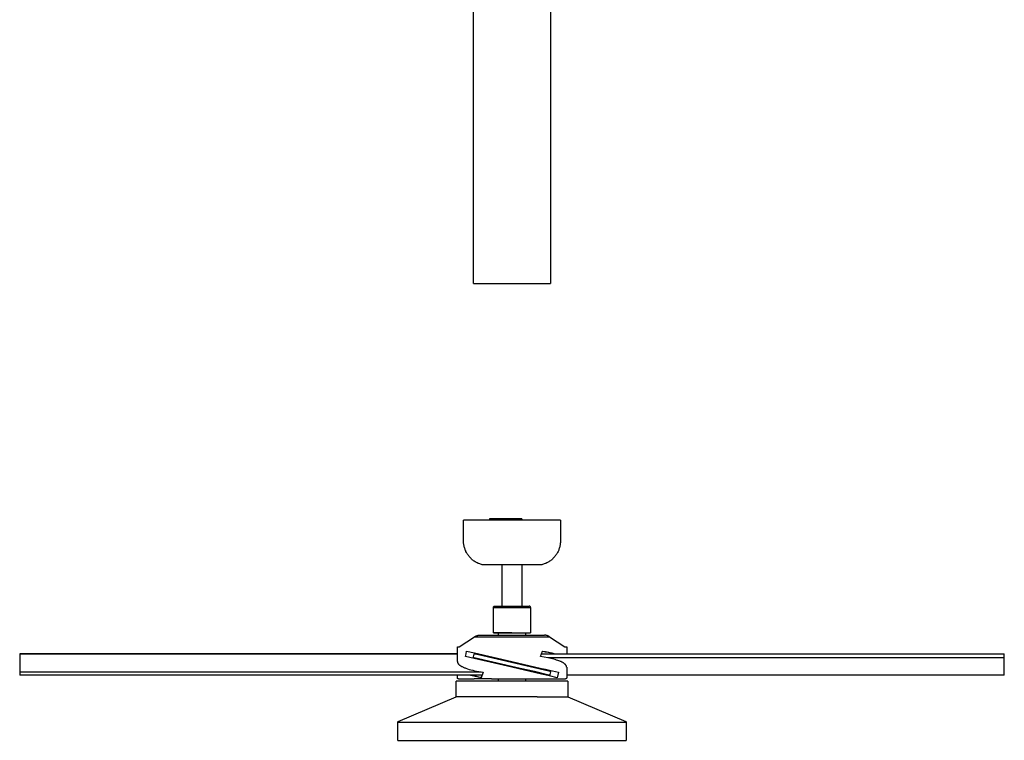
# Model space of a CAD drawing. Header units: millimetres. Extents: x 2341 to 5297, y -8656 to -6723.
# Tile 1 of 24: x 2341 to 3661, y -8656 to -7690. Entities that reach past the tile are written whole.
import ezdxf

# ---------------------------------------------------------------- set-up
doc = ezdxf.new("R2010")
doc.units = ezdxf.units.MM
doc.layers.add('Make2D$Visible$Curvas', color=7, linetype='Continuous')

msp = doc.modelspace()

# ---------------------------------------------------------------- linework, layer by layer
at = {"layer": 'Make2D$Visible$Curvas', "color": 7, "lineweight": -3, "true_color": 0xffffff}
for p, q in [((2949.4, -8043.4), (2949.4, -7435.5)), ((3052.5, -7435.4), (3052.5, -8043.4)), ((2949.4, -8043.4), (2949.4, -8043.4)), ((2949.4, -8043.4), (2950.2, -8043.4)), ((2950.2, -8043.4), (2951.4, -8043.4)), ((2951.4, -8043.4), (3051.7, -8043.4)), ((3051.7, -8043.4), (3052.5, -8043.4)), ((2935.9, -8388.5), (2935.9, -8360.6)), ((2970.9, -8360.6), (2935.9, -8360.6)), ((2972.2, -8359.1), (2970.9, -8359.1)), ((2970.9, -8359.1), (2970.9, -8360.6)), ((3000.9, -8360.6), (2970.9, -8360.6)), ((2972.2, -8359.1), (2972.2, -8360.6)), ((2987.9, -8359.1), (2972.2, -8359.1)), ((2990.9, -8359.1), (2987.9, -8359.1)), ((2987.9, -8359.1), (2987.9, -8360.6)), ((2990.9, -8359.1), (2990.9, -8360.6)), ((3010.9, -8359.1), (2990.9, -8359.1)), ((3065.9, -8360.6), (3000.9, -8360.6)), ((3013.9, -8359.1), (3010.9, -8359.1)), ((3010.9, -8359.1), (3010.9, -8360.6)), ((3013.9, -8359.1), (3013.9, -8360.6)), ((3065.9, -8360.6), (3065.9, -8388.5)), ((2935.9, -8388.5), (2935.9, -8388.5)), ((2935.9, -8389.6), (2935.9, -8388.5)), ((2936, -8390.8), (2935.9, -8389.6)), ((2936.1, -8391.9), (2936, -8390.8)), ((2936.2, -8393), (2936.1, -8391.9)), ((2936.4, -8394.2), (2936.2, -8393)), ((2936.6, -8395.3), (2936.4, -8394.2)), ((3065.4, -8394.2), (3065.2, -8395.3)), ((3065.6, -8393), (3065.4, -8394.2)), ((3065.7, -8391.9), (3065.6, -8393)), ((3065.8, -8390.8), (3065.7, -8391.9)), ((3065.9, -8389.6), (3065.8, -8390.8)), ((3065.9, -8388.5), (3065.9, -8388.5)), ((3065.9, -8388.5), (3065.9, -8389.6)), ((2936.9, -8396.4), (2936.6, -8395.3)), ((2937.2, -8397.6), (2936.9, -8396.4)), ((2937.5, -8398.7), (2937.2, -8397.6)), ((2937.9, -8399.8), (2937.5, -8398.7)), ((2938.3, -8400.8), (2937.9, -8399.8)), ((2938.8, -8401.9), (2938.3, -8400.8)), ((2939.2, -8402.9), (2938.8, -8401.9)), ((2939.8, -8404), (2939.2, -8402.9)), ((2940.3, -8405), (2939.8, -8404)), ((2940.9, -8406), (2940.3, -8405)), ((2941.5, -8406.9), (2940.9, -8406)), ((2942.2, -8407.9), (2941.5, -8406.9)), ((2942.9, -8408.8), (2942.2, -8407.9)), ((3059.6, -8407.9), (3058.9, -8408.8)), ((3060.3, -8406.9), (3059.6, -8407.9)), ((3060.9, -8406), (3060.3, -8406.9)), ((3061.5, -8405), (3060.9, -8406)), ((3062.1, -8404), (3061.5, -8405)), ((3062.6, -8402.9), (3062.1, -8404)), ((3063.1, -8401.9), (3062.6, -8402.9)), ((3063.5, -8400.8), (3063.1, -8401.9)), ((3063.9, -8399.8), (3063.5, -8400.8)), ((3064.3, -8398.7), (3063.9, -8399.8)), ((3064.6, -8397.6), (3064.3, -8398.7)), ((3064.9, -8396.4), (3064.6, -8397.6)), ((3065.2, -8395.3), (3064.9, -8396.4)), ((2943.6, -8409.7), (2942.9, -8408.8)), ((2944.4, -8410.6), (2943.6, -8409.7)), ((2945.2, -8411.4), (2944.4, -8410.6)), ((2946, -8412.2), (2945.2, -8411.4)), ((2946.8, -8413), (2946, -8412.2)), ((2947.7, -8413.8), (2946.8, -8413)), ((2948.6, -8414.5), (2947.7, -8413.8)), ((2949.5, -8415.2), (2948.6, -8414.5)), ((2950.4, -8415.9), (2949.5, -8415.2)), ((2951.4, -8416.5), (2950.4, -8415.9)), ((2952.4, -8417.1), (2951.4, -8416.5)), ((2953.4, -8417.7), (2952.4, -8417.1)), ((2954.4, -8418.2), (2953.4, -8417.7)), ((2955.5, -8418.7), (2954.4, -8418.2)), ((2956.5, -8419.1), (2955.5, -8418.7)), ((2957.6, -8419.5), (2956.5, -8419.1)), ((2958.7, -8419.9), (2957.6, -8419.5)), ((2959.8, -8420.3), (2958.7, -8419.9)), ((2960.9, -8420.6), (2959.8, -8420.3)), ((3000.9, -8420.6), (2960.9, -8420.6)), ((2987.7, -8476), (2987.7, -8420.6)), ((3040.9, -8420.6), (3000.9, -8420.6)), ((3014.2, -8420.6), (3014.2, -8476)), ((3042, -8420.3), (3040.9, -8420.6)), ((3043.1, -8419.9), (3042, -8420.3)), ((3044.2, -8419.5), (3043.1, -8419.9)), ((3045.3, -8419.1), (3044.2, -8419.5)), ((3046.3, -8418.7), (3045.3, -8419.1)), ((3047.4, -8418.2), (3046.3, -8418.7)), ((3048.4, -8417.7), (3047.4, -8418.2)), ((3049.4, -8417.1), (3048.4, -8417.7)), ((3050.4, -8416.5), (3049.4, -8417.1)), ((3051.4, -8415.9), (3050.4, -8416.5)), ((3052.3, -8415.2), (3051.4, -8415.9)), ((3053.2, -8414.5), (3052.3, -8415.2)), ((3054.1, -8413.8), (3053.2, -8414.5)), ((3055, -8413), (3054.1, -8413.8)), ((3055.8, -8412.2), (3055, -8413)), ((3056.7, -8411.4), (3055.8, -8412.2)), ((3057.4, -8410.6), (3056.7, -8411.4)), ((3058.2, -8409.7), (3057.4, -8410.6)), ((3058.9, -8408.8), (3058.2, -8409.7)), ((2975.9, -8477.8), (2976, -8477.7)), ((2975.9, -8477.9), (2975.9, -8477.8)), ((2975.9, -8478), (2975.9, -8477.9)), ((2975.9, -8477.9), (2975.9, -8477.9)), ((2975.9, -8511.9), (2975.9, -8478)), ((2975.9, -8478), (3000.9, -8478)), ((2976, -8477.4), (2976.1, -8477.3)), ((2976, -8477.5), (2976, -8477.4)), ((2976, -8477.6), (2976, -8477.5)), ((2976, -8477.5), (2976, -8477.5)), ((2976, -8477.7), (2976, -8477.6)), ((2976, -8477.7), (2976, -8477.7)), ((2976.1, -8477.2), (2976.1, -8477.1)), ((2976.1, -8477.1), (2976.2, -8477.1)), ((2976.1, -8477.3), (2976.1, -8477.2)), ((2976.1, -8477.3), (2976.1, -8477.3)), ((2976.2, -8477), (2976.2, -8476.9)), ((2976.2, -8476.9), (2976.3, -8476.9)), ((2976.2, -8477.1), (2976.2, -8477)), ((2976.3, -8476.8), (2976.4, -8476.7)), ((2976.3, -8476.9), (2976.3, -8476.8)), ((2976.3, -8476.8), (2976.3, -8476.8)), ((2976.4, -8476.7), (2976.5, -8476.6)), ((2976.4, -8476.7), (2976.4, -8476.7)), ((2976.5, -8476.6), (2976.6, -8476.5)), ((2976.5, -8476.6), (2976.5, -8476.6)), ((2976.6, -8476.5), (2976.7, -8476.4)), ((2976.6, -8476.5), (2976.6, -8476.5)), ((2976.7, -8476.4), (2976.8, -8476.3)), ((2976.7, -8476.4), (2976.7, -8476.4)), ((2976.8, -8476.3), (2976.9, -8476.3)), ((2976.9, -8476.3), (2977, -8476.2)), ((2976.9, -8476.3), (2976.9, -8476.3)), ((2977, -8476.2), (2977, -8476.2)), ((2977, -8476.2), (2977.1, -8476.2)), ((2977.1, -8476.2), (2977.2, -8476.1)), ((2977.2, -8476.1), (2977.2, -8476.1)), ((2977.2, -8476.1), (2977.3, -8476.1)), ((2977.3, -8476.1), (2977.4, -8476.1)), ((2977.4, -8476.1), (2977.4, -8476)), ((2977.4, -8476), (2977.5, -8476)), ((2977.5, -8476), (2977.6, -8476)), ((2977.6, -8476), (2977.6, -8476)), ((2977.6, -8476), (2977.7, -8476)), ((2977.7, -8476), (2977.8, -8476)), ((2977.8, -8476), (2977.8, -8476)), ((2977.8, -8476), (2977.9, -8476)), ((2977.9, -8476), (2978, -8476)), ((2978, -8476), (3000.9, -8476)), ((3000.9, -8476), (3023.8, -8476)), ((3000.9, -8478), (3025.9, -8478)), ((3023.9, -8476), (3023.8, -8476)), ((3024, -8476), (3023.9, -8476)), ((3024.1, -8476), (3024, -8476)), ((3024, -8476), (3024, -8476)), ((3024.2, -8476), (3024.1, -8476)), ((3024.3, -8476), (3024.2, -8476)), ((3024.4, -8476), (3024.3, -8476)), ((3024.3, -8476), (3024.3, -8476)), ((3024.5, -8476.1), (3024.4, -8476)), ((3024.6, -8476.1), (3024.5, -8476.1)), ((3024.5, -8476.1), (3024.5, -8476.1)), ((3024.7, -8476.1), (3024.6, -8476.1)), ((3024.7, -8476.2), (3024.7, -8476.1)), ((3024.8, -8476.2), (3024.7, -8476.2)), ((3024.9, -8476.3), (3024.8, -8476.2)), ((3024.8, -8476.2), (3024.8, -8476.2)), ((3025, -8476.3), (3024.9, -8476.3)), ((3025.1, -8476.4), (3025, -8476.3)), ((3025, -8476.3), (3025, -8476.3)), ((3025.2, -8476.5), (3025.1, -8476.4)), ((3025.1, -8476.4), (3025.1, -8476.4)), ((3025.3, -8476.6), (3025.2, -8476.5)), ((3025.2, -8476.5), (3025.2, -8476.5)), ((3025.4, -8476.7), (3025.3, -8476.6)), ((3025.3, -8476.6), (3025.3, -8476.6)), ((3025.5, -8476.8), (3025.4, -8476.7)), ((3025.4, -8476.7), (3025.4, -8476.7)), ((3025.5, -8476.9), (3025.5, -8476.8)), ((3025.5, -8476.8), (3025.5, -8476.8)), ((3025.6, -8476.9), (3025.5, -8476.9)), ((3025.6, -8477), (3025.6, -8476.9)), ((3025.7, -8477.1), (3025.6, -8477)), ((3025.7, -8477.2), (3025.7, -8477.1)), ((3025.7, -8477.1), (3025.7, -8477.1)), ((3025.7, -8477.3), (3025.7, -8477.2)), ((3025.8, -8477.3), (3025.7, -8477.3)), ((3025.8, -8477.4), (3025.8, -8477.3)), ((3025.8, -8477.5), (3025.8, -8477.4)), ((3025.8, -8477.6), (3025.8, -8477.5)), ((3025.8, -8477.5), (3025.8, -8477.5)), ((3025.9, -8477.7), (3025.8, -8477.6)), ((3025.9, -8477.8), (3025.9, -8477.7)), ((3025.9, -8477.7), (3025.9, -8477.7)), ((3025.9, -8477.9), (3025.9, -8477.8)), ((3025.9, -8478), (3025.9, -8477.9)), ((3025.9, -8477.9), (3025.9, -8477.9)), ((3025.9, -8478), (3025.9, -8511.9)), ((3000.9, -8511.9), (2975.9, -8511.9)), ((2975.9, -8511.9), (3000.9, -8511.9)), ((2975.9, -8511.9), (3000.9, -8511.9)), ((2982.8, -8515.1), (2982.8, -8511.9)), ((3000.9, -8511.9), (3025.9, -8511.9)), ((3019, -8511.9), (3019, -8515.1)), ((2930.2, -8530.8), (2950.7, -8517.1)), ((2950.7, -8517.1), (2951, -8516.9)), ((2950.7, -8517.1), (3000.9, -8517.1)), ((2951, -8516.9), (2951.4, -8516.7)), ((2951.4, -8516.7), (2951.7, -8516.5)), ((2951.7, -8516.5), (2952.1, -8516.3)), ((2952.1, -8516.3), (2952.5, -8516.1)), ((2952.5, -8516.1), (2952.8, -8516)), ((2952.8, -8516), (2953.2, -8515.8)), ((2953.2, -8515.8), (2953.6, -8515.7)), ((2953.6, -8515.7), (2953.9, -8515.6)), ((2953.9, -8515.6), (2954.3, -8515.5)), ((2954.3, -8515.5), (2954.7, -8515.4)), ((2954.7, -8515.4), (2955.1, -8515.3)), ((2955.1, -8515.3), (2955.5, -8515.2)), ((2955.5, -8515.2), (2955.9, -8515.2)), ((2955.9, -8515.2), (2956.3, -8515.1)), ((2956.3, -8515.1), (2956.7, -8515.1)), ((2956.7, -8515.1), (2957.1, -8515.1)), ((2957.1, -8515.1), (3000.9, -8515.1)), ((3000.9, -8515.1), (3044.7, -8515.1)), ((3000.9, -8517.1), (3051.1, -8517.1)), ((3045.1, -8515.1), (3044.7, -8515.1)), ((3045.5, -8515.1), (3045.1, -8515.1)), ((3045.9, -8515.2), (3045.5, -8515.1)), ((3046.3, -8515.2), (3045.9, -8515.2)), ((3046.7, -8515.3), (3046.3, -8515.2)), ((3047.1, -8515.4), (3046.7, -8515.3)), ((3047.5, -8515.5), (3047.1, -8515.4)), ((3047.9, -8515.6), (3047.5, -8515.5)), ((3048.3, -8515.7), (3047.9, -8515.6)), ((3048.6, -8515.8), (3048.3, -8515.7)), ((3049, -8516), (3048.6, -8515.8)), ((3049.4, -8516.1), (3049, -8516)), ((3049.7, -8516.3), (3049.4, -8516.1)), ((3050.1, -8516.5), (3049.7, -8516.3)), ((3050.4, -8516.7), (3050.1, -8516.5)), ((3050.8, -8516.9), (3050.4, -8516.7)), ((3051.1, -8517.1), (3050.8, -8516.9)), ((3051.1, -8517.1), (3071.6, -8530.8)), ((2927.7, -8539.9), (2340.9, -8539.9)), ((2340.9, -8539.9), (2340.9, -8539.9)), ((2340.9, -8539.9), (2927.7, -8539.9)), ((2340.9, -8539.9), (2340.9, -8563.1)), ((2927.7, -8530.8), (2930.2, -8530.8)), ((2927.7, -8550.3), (2927.7, -8530.8)), ((2938.4, -8543.6), (2939.3, -8539.9)), ((2939.3, -8539.9), (2940.1, -8536.3)), ((2940.1, -8536.3), (2950.7, -8538.7)), ((2949.1, -8538.4), (2949.1, -8538.4)), ((2950.3, -8540.3), (2950.4, -8540.2)), ((2950.3, -8540.4), (2950.3, -8540.3)), ((2950.3, -8540.3), (2950.3, -8540.3)), ((2950.3, -8540.3), (2950.3, -8540.3)), ((2950.3, -8540.4), (2950.3, -8540.4)), ((2950.3, -8540.4), (2950.3, -8540.4)), ((2950.4, -8540.2), (2950.5, -8540.1)), ((2950.4, -8540.2), (2950.4, -8540.2)), ((2950.4, -8540.2), (2950.4, -8540.2)), ((2950.4, -8540.2), (2950.4, -8540.2)), ((2950.5, -8540.1), (2950.5, -8540.1)), ((2950.5, -8540.1), (2950.5, -8540.1)), ((2950.5, -8540.1), (2950.5, -8540.1)), ((2950.5, -8540.1), (2950.6, -8540.1)), ((2950.6, -8540.1), (2950.6, -8540)), ((2950.6, -8540), (2950.6, -8540)), ((2950.6, -8540), (2950.6, -8540)), ((2950.6, -8540), (2950.7, -8540)), ((2950.7, -8538.7), (3000.9, -8550.3)), ((2950.7, -8540), (2950.8, -8539.9)), ((2950.7, -8540), (2950.7, -8540)), ((2950.7, -8540), (2950.7, -8540)), ((2950.8, -8539.9), (2950.8, -8539.9)), ((2950.8, -8539.9), (2950.8, -8539.9)), ((2950.8, -8539.9), (2950.9, -8539.9)), ((2951.4, -8539.9), (2950.9, -8539.9)), ((2950.9, -8539.9), (2950.9, -8539.9)), ((2950.9, -8539.9), (2950.9, -8539.9)), ((2950.9, -8539.9), (2951, -8539.9)), ((2951, -8539.9), (2951, -8539.9)), ((2951, -8539.9), (2951, -8539.9)), ((2951, -8539.9), (2951.1, -8539.9)), ((2951.1, -8539.9), (2951.1, -8539.9)), ((2951.1, -8539.9), (2951.1, -8539.9)), ((2951.1, -8539.9), (2951.2, -8539.9)), ((2951.2, -8539.9), (2951.2, -8539.9)), ((2951.2, -8539.9), (2951.2, -8539.9)), ((2951.2, -8539.9), (2951.3, -8539.9)), ((2951.3, -8539.9), (2951.3, -8539.9)), ((2951.3, -8539.9), (2951.3, -8539.9)), ((2951.3, -8539.9), (2951.4, -8539.9)), ((2951.4, -8539.9), (2956, -8541)), ((3039.1, -8543.6), (3041.7, -8536.3)), ((3040.5, -8539.9), (3660.9, -8539.9)), ((3045.4, -8537.6), (3041.5, -8536.9)), ((3041.7, -8536.3), (3046, -8537)), ((3049.2, -8538.3), (3045.4, -8537.6)), ((3046, -8537), (3050.2, -8537.8)), ((3053, -8539.2), (3049.2, -8538.3)), ((3050.2, -8537.8), (3054.4, -8538.8)), ((3051.1, -8538.7), (3051.1, -8538.7)), ((3055.5, -8539.9), (3053, -8539.2)), ((3054.4, -8538.8), (3058.5, -8539.9)), ((3071.6, -8530.8), (3074.2, -8530.8)), ((3074.2, -8530.8), (3074.2, -8539.9)), ((3660.9, -8540.6), (3660.9, -8539.9)), ((2927.7, -8550.3), (2927.7, -8550.5)), ((2927.7, -8550.5), (2927.7, -8550.7)), ((2927.7, -8550.7), (2927.7, -8550.9)), ((2927.7, -8550.9), (2927.8, -8551)), ((2927.8, -8551), (2927.8, -8551.2)), ((2927.8, -8551.2), (2927.8, -8551.4)), ((2927.8, -8551.4), (2927.9, -8551.6)), ((2927.9, -8551.6), (2928, -8551.8)), ((2928, -8551.8), (2928, -8551.9)), ((2928, -8551.9), (2928.1, -8552.1)), ((2928.1, -8552.1), (2928.2, -8552.3)), ((2928.2, -8552.3), (2928.2, -8552.4)), ((2928.2, -8552.4), (2928.3, -8552.6)), ((2928.3, -8552.6), (2928.4, -8552.8)), ((2928.4, -8552.8), (2928.5, -8552.9)), ((2928.5, -8552.9), (2928.6, -8553.1)), ((2928.6, -8553.1), (2928.7, -8553.2)), ((2928.7, -8553.2), (2928.8, -8553.4)), ((2928.8, -8553.4), (2929, -8553.5)), ((2929, -8553.5), (2929.1, -8553.7)), ((3000.9, -8558), (2938.4, -8543.6)), ((2949.4, -8544.1), (2950.2, -8540.6)), ((2949.4, -8544.2), (2949.4, -8544.1)), ((2949.4, -8544.1), (2949.4, -8544.1)), ((2949.4, -8544.1), (2949.4, -8544.1)), ((2949.4, -8544.3), (2949.4, -8544.2)), ((2949.4, -8544.2), (2949.4, -8544.2)), ((2949.4, -8544.2), (2949.4, -8544.2)), ((2949.4, -8544.4), (2949.4, -8544.3)), ((2949.4, -8544.3), (2949.4, -8544.3)), ((2949.4, -8544.3), (2949.4, -8544.3)), ((2949.4, -8544.5), (2949.4, -8544.4)), ((2949.4, -8544.4), (2949.4, -8544.4)), ((2949.4, -8544.4), (2949.4, -8544.4)), ((2949.4, -8544.6), (2949.4, -8544.5)), ((2949.4, -8544.5), (2949.4, -8544.5)), ((2949.4, -8544.5), (2949.4, -8544.5)), ((2949.4, -8544.7), (2949.4, -8544.6)), ((2949.4, -8544.6), (2949.4, -8544.6)), ((2949.4, -8544.6), (2949.4, -8544.6)), ((2949.5, -8544.7), (2949.4, -8544.7)), ((2949.4, -8544.7), (2949.4, -8544.7)), ((2949.5, -8544.8), (2949.5, -8544.7)), ((2949.5, -8544.7), (2949.5, -8544.7)), ((2949.5, -8544.9), (2949.5, -8544.8)), ((2949.5, -8544.8), (2949.5, -8544.8)), ((2949.5, -8544.8), (2949.5, -8544.8)), ((2949.6, -8544.9), (2949.5, -8544.9)), ((2949.6, -8545), (2949.6, -8544.9)), ((2949.6, -8544.9), (2949.6, -8544.9)), ((2949.6, -8544.9), (2949.6, -8544.9)), ((2949.7, -8545), (2949.6, -8545)), ((2949.7, -8545.1), (2949.7, -8545)), ((2949.7, -8545), (2949.7, -8545)), ((2949.7, -8545), (2949.7, -8545)), ((2949.8, -8545.1), (2949.7, -8545.1)), ((2949.9, -8545.1), (2949.8, -8545.1)), ((2949.8, -8545.1), (2949.8, -8545.1)), ((2949.8, -8545.1), (2949.8, -8545.1)), ((2949.9, -8545.2), (2949.9, -8545.1)), ((2950, -8545.2), (2949.9, -8545.2)), ((2949.9, -8545.2), (2949.9, -8545.2)), ((2949.9, -8545.2), (2949.9, -8545.2)), ((2950.1, -8545.2), (2950, -8545.2)), ((2950, -8545.2), (2950, -8545.2)), ((2950, -8545.2), (2950, -8545.2)), ((2950.1, -8545.3), (2950.1, -8545.2)), ((2950.1, -8545.2), (2950.1, -8545.2)), ((3011.8, -8559.5), (2950.1, -8545.3)), ((2950.2, -8540.5), (2950.2, -8540.4)), ((2950.2, -8540.4), (2950.3, -8540.4)), ((2950.2, -8540.6), (2950.2, -8540.5)), ((2950.2, -8540.5), (2950.2, -8540.5)), ((2950.2, -8540.5), (2950.2, -8540.5)), ((2950.2, -8540.6), (2950.2, -8540.6)), ((2950.2, -8540.6), (2950.2, -8540.6)), ((2950.8, -8546.5), (2950.7, -8546.5)), ((2956, -8541), (3050.5, -8562.8)), ((2962.3, -8542.4), (2962.2, -8542.3)), ((2967.3, -8543.6), (2967.3, -8543.6)), ((3000.9, -8550.3), (3040.6, -8559.5)), ((3044, -8544.4), (3039.1, -8543.6)), ((3048.8, -8545.3), (3044, -8544.4)), ((3070.8, -8545.3), (3048.8, -8545.3)), ((3053.1, -8546.2), (3048.8, -8545.3)), ((3052.7, -8546.1), (3052.7, -8546.1)), ((3055.1, -8546.7), (3053.1, -8546.2)), ((3057.1, -8547.2), (3055.1, -8546.7)), ((3058.9, -8547.7), (3057.1, -8547.2)), ((3060.6, -8548.3), (3058.9, -8547.7)), ((3062.3, -8548.8), (3060.6, -8548.3)), ((3063.8, -8549.4), (3062.3, -8548.8)), ((3065.2, -8550), (3063.8, -8549.4)), ((3065.9, -8550.2), (3065.2, -8550)), ((3066.6, -8550.5), (3065.9, -8550.2)), ((3067.2, -8550.8), (3066.6, -8550.5)), ((3067.8, -8551.1), (3067.2, -8550.8)), ((3068.3, -8551.4), (3067.8, -8551.1)), ((3068.9, -8551.7), (3068.3, -8551.4)), ((3069.4, -8552), (3068.9, -8551.7)), ((3069.9, -8552.3), (3069.4, -8552)), ((3070.3, -8552.7), (3069.9, -8552.3)), ((3070.8, -8553), (3070.3, -8552.7)), ((3660.9, -8545.3), (3070.8, -8545.3)), ((3071.2, -8553.3), (3070.8, -8553)), ((3071.4, -8553.4), (3071.2, -8553.3)), ((3071.5, -8553.6), (3071.4, -8553.4)), ((3071.7, -8553.7), (3071.5, -8553.6)), ((3660.9, -8544.1), (3660.9, -8540.6)), ((3660.9, -8545.3), (3660.9, -8544.1)), ((3660.9, -8568.4), (3660.9, -8545.3)), ((2340.9, -8563.1), (2340.9, -8564.3)), ((2340.9, -8564.3), (2340.9, -8567.7)), ((2340.9, -8564.3), (2940.5, -8564.3)), ((2929.1, -8553.7), (2929.2, -8553.8)), ((2929.2, -8553.8), (2929.3, -8553.9)), ((2929.3, -8553.9), (2929.5, -8554.1)), ((2929.5, -8554.1), (2929.6, -8554.2)), ((2929.6, -8554.2), (2929.8, -8554.4)), ((2929.8, -8554.4), (2930, -8554.6)), ((2930, -8554.6), (2930.2, -8554.8)), ((2930.2, -8554.8), (2930.5, -8554.9)), ((2930.5, -8554.9), (2930.7, -8555.1)), ((2930.7, -8555.1), (2931, -8555.3)), ((2931, -8555.3), (2931.2, -8555.5)), ((2931.2, -8555.5), (2931.5, -8555.7)), ((2931.5, -8555.7), (2931.8, -8555.9)), ((2931.8, -8555.9), (2932.1, -8556.1)), ((2932.1, -8556.1), (2932.7, -8556.5)), ((2932.7, -8556.5), (2933.3, -8556.8)), ((2933.3, -8556.8), (2934, -8557.2)), ((2934, -8557.2), (2934.8, -8557.6)), ((2934.8, -8557.6), (2935.6, -8558)), ((2935.6, -8558), (2936.4, -8558.3)), ((2936.4, -8558.3), (2937.3, -8558.7)), ((2937.3, -8558.7), (2938.2, -8559)), ((2938.2, -8559), (2939.1, -8559.4)), ((2939.1, -8559.4), (2941.2, -8560.1)), ((2940.5, -8564.3), (2959.5, -8564.3)), ((2941.2, -8560.1), (2943.4, -8560.8)), ((2943.4, -8560.8), (2945.7, -8561.4)), ((2945.7, -8561.4), (2948.2, -8562)), ((2948.2, -8562), (2950.8, -8562.6)), ((2949.1, -8562.3), (2949.1, -8562.3)), ((2950.8, -8562.6), (2953.5, -8563.2)), ((2952.8, -8563.1), (2952.8, -8563.1)), ((2953.5, -8563.2), (2956.4, -8563.7)), ((2956.4, -8563.7), (2962.3, -8564.7)), ((2962.3, -8564.7), (2959.7, -8572)), ((3040.4, -8567.2), (3000.9, -8558)), ((3030.9, -8563.9), (3011.8, -8559.5)), ((3030.9, -8563.9), (3030.9, -8563.9)), ((3030.9, -8563.9), (3030.9, -8563.9)), ((3050.5, -8568.4), (3030.9, -8563.9)), ((3040.6, -8559.5), (3045.7, -8560.7)), ((3041.7, -8559.7), (3041.7, -8559.7)), ((3045.7, -8560.7), (3051.1, -8561.9)), ((3050.5, -8562.8), (3051.7, -8563.1)), ((3051.1, -8561.9), (3063.2, -8564.7)), ((3051.5, -8562), (3051.5, -8562)), ((3051.7, -8563.1), (3051.8, -8563.1)), ((3052.5, -8564.3), (3051.7, -8567.7)), ((3051.8, -8563.1), (3051.8, -8563.1)), ((3051.8, -8563.1), (3051.8, -8563.1)), ((3051.8, -8563.1), (3051.9, -8563.1)), ((3051.9, -8563.1), (3051.9, -8563.1)), ((3051.9, -8563.1), (3051.9, -8563.1)), ((3051.9, -8563.1), (3052, -8563.1)), ((3052, -8563.1), (3052, -8563.2)), ((3052, -8563.2), (3052, -8563.2)), ((3052, -8563.2), (3052, -8563.2)), ((3052, -8563.2), (3052.1, -8563.2)), ((3052.1, -8563.2), (3052.1, -8563.2)), ((3052.1, -8563.2), (3052.1, -8563.3)), ((3052.1, -8563.3), (3052.2, -8563.3)), ((3052.2, -8563.3), (3052.2, -8563.3)), ((3052.2, -8563.3), (3052.2, -8563.3)), ((3052.2, -8563.3), (3052.2, -8563.3)), ((3052.2, -8563.3), (3052.3, -8563.4)), ((3052.3, -8563.4), (3052.3, -8563.4)), ((3052.3, -8563.4), (3052.3, -8563.4)), ((3052.3, -8563.4), (3052.3, -8563.4)), ((3052.3, -8563.4), (3052.3, -8563.5)), ((3052.3, -8563.5), (3052.4, -8563.5)), ((3052.4, -8563.5), (3052.4, -8563.5)), ((3052.4, -8563.5), (3052.4, -8563.6)), ((3052.4, -8563.6), (3052.4, -8563.6)), ((3052.4, -8563.6), (3052.4, -8563.6)), ((3052.4, -8563.6), (3052.4, -8563.7)), ((3052.4, -8563.7), (3052.4, -8563.7)), ((3052.4, -8563.7), (3052.5, -8563.7)), ((3052.5, -8563.7), (3052.5, -8563.8)), ((3052.5, -8563.8), (3052.5, -8563.8)), ((3052.5, -8563.8), (3052.5, -8563.8)), ((3052.5, -8563.8), (3052.5, -8563.9)), ((3052.5, -8563.9), (3052.5, -8563.9)), ((3052.5, -8563.9), (3052.5, -8563.9)), ((3052.5, -8563.9), (3052.5, -8564)), ((3052.5, -8564), (3052.5, -8564)), ((3052.5, -8564), (3052.5, -8564)), ((3052.5, -8564), (3052.5, -8564.1)), ((3052.5, -8564.1), (3052.5, -8564.1)), ((3052.5, -8564.1), (3052.5, -8564.1)), ((3052.5, -8564.1), (3052.5, -8564.2)), ((3052.5, -8564.2), (3052.5, -8564.2)), ((3052.5, -8564.2), (3052.5, -8564.2)), ((3052.5, -8564.2), (3052.5, -8564.3)), ((3052.7, -8562.3), (3052.7, -8562.3)), ((3063.2, -8564.7), (3061.5, -8572)), ((3062.9, -8566), (3062.9, -8566)), ((3071.9, -8553.9), (3071.7, -8553.7)), ((3072.1, -8554), (3071.9, -8553.9)), ((3072.2, -8554.2), (3072.1, -8554)), ((3072.4, -8554.3), (3072.2, -8554.2)), ((3072.5, -8554.4), (3072.4, -8554.3)), ((3072.6, -8554.6), (3072.5, -8554.4)), ((3072.7, -8554.7), (3072.6, -8554.6)), ((3072.9, -8554.8), (3072.7, -8554.7)), ((3073, -8555), (3072.9, -8554.8)), ((3073.1, -8555.1), (3073, -8555)), ((3073.2, -8555.3), (3073.1, -8555.1)), ((3073.3, -8555.4), (3073.2, -8555.3)), ((3073.4, -8555.6), (3073.3, -8555.4)), ((3073.5, -8555.7), (3073.4, -8555.6)), ((3073.6, -8555.9), (3073.5, -8555.7)), ((3073.7, -8556.1), (3073.6, -8555.9)), ((3073.7, -8556.2), (3073.7, -8556.1)), ((3073.8, -8556.4), (3073.7, -8556.2)), ((3073.9, -8556.6), (3073.8, -8556.4)), ((3073.9, -8556.8), (3073.9, -8556.6)), ((3074, -8556.9), (3073.9, -8556.8)), ((3074, -8557.1), (3074, -8556.9)), ((3074.1, -8557.3), (3074, -8557.1)), ((3074.1, -8557.5), (3074.1, -8557.3)), ((3074.1, -8557.7), (3074.1, -8557.5)), ((3074.1, -8557.9), (3074.1, -8557.7)), ((3074.2, -8558), (3074.1, -8557.9)), ((3074.2, -8558), (3074.2, -8572.2)), ((2340.9, -8567.7), (2340.9, -8568.4)), ((2961, -8568.4), (2340.9, -8568.4)), ((2927.7, -8572.2), (2927.7, -8568.4)), ((2927.7, -8572.3), (2927.7, -8572.2)), ((2927.7, -8572.2), (2927.7, -8572.2)), ((2927.7, -8572.4), (2927.7, -8572.3)), ((2927.7, -8572.3), (2927.7, -8572.3)), ((2927.7, -8572.5), (2927.7, -8572.4)), ((2927.7, -8572.4), (2927.7, -8572.4)), ((2927.7, -8572.6), (2927.7, -8572.5)), ((2927.7, -8572.5), (2927.7, -8572.5)), ((2927.8, -8572.7), (2927.7, -8572.6)), ((2927.7, -8572.6), (2927.7, -8572.6)), ((2927.8, -8572.8), (2927.8, -8572.7)), ((2927.8, -8572.7), (2927.8, -8572.7)), ((2927.8, -8572.9), (2927.8, -8572.8)), ((2927.8, -8572.8), (2927.8, -8572.8)), ((2927.9, -8572.9), (2927.8, -8572.9)), ((2927.9, -8573), (2927.9, -8572.9)), ((2927.9, -8573.1), (2927.9, -8573)), ((2927.9, -8573), (2927.9, -8573)), ((2928, -8573.1), (2927.9, -8573.1)), ((2928, -8573.2), (2928, -8573.1)), ((2928, -8573.1), (2928, -8573.1)), ((2928.1, -8573.2), (2928, -8573.2)), ((2928.1, -8573.3), (2928.1, -8573.2)), ((2928.2, -8573.3), (2928.1, -8573.3)), ((2928.1, -8573.3), (2928.1, -8573.3)), ((2928.2, -8573.4), (2928.2, -8573.3)), ((2928.3, -8573.4), (2928.2, -8573.4)), ((2928.4, -8573.5), (2928.3, -8573.4)), ((2928.3, -8573.4), (2928.3, -8573.4)), ((2928.3, -8573.4), (2928.3, -8573.4)), ((2928.5, -8573.5), (2928.4, -8573.5)), ((2928.4, -8573.5), (2928.4, -8573.5)), ((2928.6, -8573.6), (2928.5, -8573.5)), ((2928.5, -8573.5), (2928.5, -8573.5)), ((2928.7, -8573.6), (2928.6, -8573.6)), ((2928.6, -8573.6), (2928.6, -8573.6)), ((2928.8, -8573.6), (2928.7, -8573.6)), ((2928.7, -8573.6), (2928.7, -8573.6)), ((2928.9, -8573.7), (2928.8, -8573.6)), ((2928.8, -8573.6), (2928.8, -8573.6)), ((2929, -8573.7), (2928.9, -8573.7)), ((2928.9, -8573.7), (2928.9, -8573.7)), ((2929.1, -8573.7), (2929, -8573.7)), ((2929, -8573.7), (2929, -8573.7)), ((2929.2, -8573.7), (2929.1, -8573.7)), ((2929.1, -8573.7), (2929.1, -8573.7)), ((2929.2, -8573.7), (2950.2, -8573.7)), ((2947.3, -8569.5), (2943.2, -8568.4)), ((2946.1, -8568.4), (2949.6, -8569.3)), ((2951.4, -8570.5), (2947.3, -8569.5)), ((2949.6, -8569.3), (2953, -8570.1)), ((2973.5, -8573.7), (2950.2, -8573.7)), ((2955.8, -8568.4), (2950.7, -8569.6)), ((2955.6, -8571.3), (2951.4, -8570.5)), ((2953, -8570.1), (2956.5, -8570.8)), ((2959.7, -8572), (2955.6, -8571.3)), ((2956.5, -8570.8), (2959.9, -8571.4)), ((2958.9, -8568.5), (2958.9, -8568.4)), ((2959, -8568.6), (2958.9, -8568.5)), ((2958.9, -8568.5), (2958.9, -8568.5)), ((2959.1, -8568.7), (2959, -8568.6)), ((2959, -8568.6), (2959, -8568.6)), ((2959.2, -8568.7), (2959.1, -8568.7)), ((2959.3, -8568.8), (2959.2, -8568.7)), ((2959.2, -8568.7), (2959.2, -8568.7)), ((2959.4, -8568.8), (2959.3, -8568.8)), ((2959.3, -8568.8), (2959.3, -8568.8)), ((2959.4, -8568.9), (2959.4, -8568.8)), ((2959.5, -8568.9), (2959.4, -8568.9)), ((2959.6, -8568.9), (2959.5, -8568.9)), ((2959.6, -8569), (2959.6, -8568.9)), ((2959.7, -8569), (2959.6, -8569)), ((2959.8, -8569), (2959.7, -8569)), ((2959.9, -8569), (2959.8, -8569)), ((2959.8, -8569), (2959.8, -8569)), ((2960, -8569), (2959.9, -8569)), ((2959.9, -8569), (2959.9, -8569)), ((2960.1, -8569.1), (2960, -8569)), ((2960.2, -8569.1), (2960.1, -8569.1)), ((2960.1, -8569.1), (2960.1, -8569.1)), ((2960.3, -8569.1), (2960.2, -8569.1)), ((2960.3, -8569.1), (2960.8, -8569.1)), ((2961.2, -8567.7), (2961.2, -8567.7)), ((2961.4, -8567.1), (2961.4, -8567.2)), ((2973.5, -8573.7), (3000.9, -8573.7)), ((2982.8, -8576.7), (2982.8, -8573.7)), ((3000.9, -8573.7), (3028.4, -8573.7)), ((3019, -8573.7), (3019, -8576.7)), ((3028.4, -8573.7), (3051.6, -8573.7)), ((3051.1, -8569.6), (3040.4, -8567.2)), ((3045.9, -8568.4), (3045.9, -8568.4)), ((3050.9, -8568.4), (3050.5, -8568.4)), ((3050.6, -8568.4), (3050.5, -8568.4)), ((3050.5, -8568.4), (3050.5, -8568.4)), ((3050.7, -8568.4), (3050.6, -8568.4)), ((3050.6, -8568.4), (3050.6, -8568.4)), ((3050.6, -8568.4), (3050.6, -8568.4)), ((3050.8, -8568.4), (3050.7, -8568.4)), ((3050.7, -8568.4), (3050.7, -8568.4)), ((3050.7, -8568.4), (3050.7, -8568.4)), ((3050.9, -8568.4), (3050.8, -8568.4)), ((3050.8, -8568.4), (3050.8, -8568.4)), ((3050.8, -8568.4), (3050.8, -8568.4)), ((3051, -8568.4), (3050.9, -8568.4)), ((3050.9, -8568.4), (3050.9, -8568.4)), ((3050.9, -8568.4), (3050.9, -8568.4)), ((3051.1, -8568.4), (3051, -8568.4)), ((3051, -8568.4), (3051, -8568.4)), ((3051, -8568.4), (3051, -8568.4)), ((3051.2, -8568.3), (3051.1, -8568.4)), ((3051.1, -8568.4), (3051.1, -8568.4)), ((3051.1, -8568.4), (3051.1, -8568.4)), ((3051.1, -8569.6), (3051.1, -8569.6)), ((3061.5, -8572), (3051.1, -8569.6)), ((3051.3, -8568.3), (3051.2, -8568.3)), ((3051.2, -8568.3), (3051.2, -8568.3)), ((3051.2, -8568.3), (3051.2, -8568.3)), ((3051.2, -8568.3), (3051.2, -8568.3)), ((3051.4, -8568.2), (3051.3, -8568.2)), ((3051.3, -8568.2), (3051.3, -8568.3)), ((3051.3, -8568.3), (3051.3, -8568.3)), ((3051.5, -8568.1), (3051.4, -8568.1)), ((3051.4, -8568.1), (3051.4, -8568.2)), ((3051.4, -8568.2), (3051.4, -8568.2)), ((3051.4, -8568.2), (3051.4, -8568.2)), ((3051.6, -8568), (3051.5, -8568)), ((3051.5, -8568), (3051.5, -8568)), ((3051.5, -8568), (3051.5, -8568.1)), ((3051.5, -8568.1), (3051.5, -8568.1)), ((3051.5, -8568.1), (3051.5, -8568.1)), ((3051.7, -8567.8), (3051.6, -8567.8)), ((3051.6, -8567.8), (3051.6, -8567.9)), ((3051.6, -8567.9), (3051.6, -8567.9)), ((3051.6, -8567.9), (3051.6, -8567.9)), ((3051.6, -8567.9), (3051.6, -8568)), ((3051.6, -8568), (3051.6, -8568)), ((3051.6, -8573.7), (3072.7, -8573.7)), ((3051.7, -8567.7), (3051.7, -8567.7)), ((3051.7, -8567.7), (3051.7, -8567.7)), ((3051.7, -8567.7), (3051.7, -8567.8)), ((3051.7, -8567.8), (3051.7, -8567.8)), ((3072.8, -8573.7), (3072.7, -8573.7)), ((3072.7, -8573.7), (3072.7, -8573.7)), ((3072.9, -8573.7), (3072.8, -8573.7)), ((3072.8, -8573.7), (3072.8, -8573.7)), ((3073, -8573.7), (3072.9, -8573.7)), ((3072.9, -8573.7), (3072.9, -8573.7)), ((3073.1, -8573.6), (3073, -8573.6)), ((3073, -8573.6), (3073, -8573.7)), ((3073.2, -8573.6), (3073.1, -8573.6)), ((3073.1, -8573.6), (3073.1, -8573.6)), ((3073.3, -8573.5), (3073.2, -8573.6)), ((3073.2, -8573.6), (3073.2, -8573.6)), ((3073.2, -8573.6), (3073.2, -8573.6)), ((3073.4, -8573.5), (3073.3, -8573.5)), ((3073.3, -8573.5), (3073.3, -8573.5)), ((3073.5, -8573.4), (3073.4, -8573.5)), ((3073.4, -8573.5), (3073.4, -8573.5)), ((3073.6, -8573.4), (3073.5, -8573.4)), ((3073.5, -8573.4), (3073.5, -8573.4)), ((3073.7, -8573.3), (3073.6, -8573.3)), ((3073.6, -8573.3), (3073.6, -8573.4)), ((3073.6, -8573.4), (3073.6, -8573.4)), ((3073.8, -8573.2), (3073.7, -8573.2)), ((3073.7, -8573.2), (3073.7, -8573.3)), ((3073.7, -8573.3), (3073.7, -8573.3)), ((3073.9, -8573.1), (3073.8, -8573.1)), ((3073.8, -8573.1), (3073.8, -8573.1)), ((3073.8, -8573.1), (3073.8, -8573.2)), ((3074, -8572.9), (3073.9, -8573)), ((3073.9, -8573), (3073.9, -8573)), ((3073.9, -8573), (3073.9, -8573.1)), ((3074.1, -8572.7), (3074, -8572.7)), ((3074, -8572.7), (3074, -8572.8)), ((3074, -8572.8), (3074, -8572.8)), ((3074, -8572.8), (3074, -8572.9)), ((3074, -8572.9), (3074, -8572.9)), ((3074.2, -8572.2), (3074.1, -8572.3)), ((3074.1, -8572.3), (3074.1, -8572.3)), ((3074.1, -8572.3), (3074.1, -8572.4)), ((3074.1, -8572.4), (3074.1, -8572.4)), ((3074.1, -8572.4), (3074.1, -8572.5)), ((3074.1, -8572.5), (3074.1, -8572.5)), ((3074.1, -8572.5), (3074.1, -8572.6)), ((3074.1, -8572.6), (3074.1, -8572.6)), ((3074.1, -8572.6), (3074.1, -8572.7)), ((3660.9, -8568.4), (3074.2, -8568.4)), ((3074.2, -8572.2), (3074.2, -8572.2)), ((3074.2, -8572.2), (3074.2, -8572.2)), ((3660.9, -8568.4), (3660.9, -8568.4))]:
    msp.add_line(p, q, dxfattribs=at)
at = {"layer": 'Make2D$Visible$Curvas', "color": 254, "lineweight": -3, "true_color": 0xcad1ee}
for p, q in [((2925.9, -8597.7), (2925.9, -8576.7)), ((3034.5, -8576.7), (2925.9, -8576.7)), ((3075.9, -8576.7), (3034.5, -8576.7)), ((3075.9, -8576.7), (3075.9, -8597.7)), ((2848.5, -8630.7), (2925.9, -8597.7)), ((2933.9, -8597.7), (2925.9, -8597.7)), ((2967.3, -8597.7), (2933.9, -8597.7)), ((3034.5, -8597.7), (2967.3, -8597.7)), ((3034.5, -8597.7), (3075.9, -8597.7)), ((3075.9, -8597.7), (3153.3, -8630.7)), ((2847.9, -8631.4), (2848, -8631.3)), ((2847.9, -8631.5), (2847.9, -8631.4)), ((2847.9, -8631.4), (2847.9, -8631.4)), ((2847.9, -8631.4), (2847.9, -8631.4)), ((2847.9, -8631.6), (2847.9, -8631.5)), ((2847.9, -8631.5), (2847.9, -8631.5)), ((2847.9, -8631.5), (2847.9, -8631.5)), ((2847.9, -8656), (2847.9, -8631.6)), ((2847.9, -8631.6), (2847.9, -8631.6)), ((2847.9, -8631.6), (2847.9, -8631.6)), ((2847.9, -8631.6), (2864.1, -8631.6)), ((2848, -8631.2), (2848, -8631.1)), ((2848, -8631.1), (2848.1, -8631.1)), ((2848, -8631.3), (2848, -8631.2)), ((2848, -8631.2), (2848, -8631.2)), ((2848, -8631.2), (2848, -8631.2)), ((2848, -8631.3), (2848, -8631.3)), ((2848, -8631.3), (2848, -8631.3)), ((2848.1, -8631.1), (2848.1, -8631)), ((2848.1, -8631), (2848.1, -8631)), ((2848.1, -8631), (2848.1, -8631)), ((2848.1, -8631), (2848.2, -8631)), ((2848.1, -8631.1), (2848.1, -8631.1)), ((2848.2, -8631), (2848.2, -8630.9)), ((2848.2, -8630.9), (2848.2, -8630.9)), ((2848.2, -8630.9), (2848.2, -8630.9)), ((2848.2, -8630.9), (2848.3, -8630.9)), ((2848.3, -8630.9), (2848.3, -8630.8)), ((2848.3, -8630.8), (2848.3, -8630.8)), ((2848.3, -8630.8), (2848.3, -8630.8)), ((2848.3, -8630.8), (2848.4, -8630.8)), ((2848.4, -8630.8), (2848.5, -8630.7)), ((2848.4, -8630.8), (2848.4, -8630.8)), ((2848.4, -8630.8), (2848.4, -8630.8)), ((2848.5, -8630.7), (2848.5, -8630.7)), ((2848.5, -8630.7), (2848.5, -8630.7)), ((2848.5, -8630.7), (2848.5, -8630.7)), ((2864.1, -8631.6), (3137.7, -8631.6)), ((3137.7, -8631.6), (3153.9, -8631.6)), ((3153.3, -8630.7), (3153.3, -8630.7)), ((3153.3, -8630.7), (3153.3, -8630.7)), ((3153.3, -8630.7), (3153.4, -8630.7)), ((3153.4, -8630.7), (3153.4, -8630.8)), ((3153.4, -8630.8), (3153.4, -8630.8)), ((3153.4, -8630.8), (3153.5, -8630.8)), ((3153.5, -8630.8), (3153.5, -8630.8)), ((3153.5, -8630.8), (3153.5, -8630.8)), ((3153.5, -8630.8), (3153.5, -8630.8)), ((3153.5, -8630.8), (3153.6, -8630.9)), ((3153.6, -8630.9), (3153.6, -8630.9)), ((3153.6, -8630.9), (3153.6, -8630.9)), ((3153.6, -8630.9), (3153.6, -8630.9)), ((3153.6, -8630.9), (3153.7, -8631)), ((3153.7, -8631), (3153.7, -8631)), ((3153.7, -8631), (3153.7, -8631)), ((3153.7, -8631), (3153.7, -8631)), ((3153.7, -8631), (3153.7, -8631.1)), ((3153.7, -8631.1), (3153.8, -8631.1)), ((3153.8, -8631.1), (3153.8, -8631.1)), ((3153.8, -8631.1), (3153.8, -8631.2)), ((3153.8, -8631.2), (3153.8, -8631.2)), ((3153.8, -8631.2), (3153.8, -8631.2)), ((3153.8, -8631.2), (3153.8, -8631.3)), ((3153.8, -8631.3), (3153.9, -8631.3)), ((3153.9, -8631.3), (3153.9, -8631.3)), ((3153.9, -8631.3), (3153.9, -8631.4)), ((3153.9, -8631.4), (3153.9, -8631.4)), ((3153.9, -8631.4), (3153.9, -8631.4)), ((3153.9, -8631.4), (3153.9, -8631.5)), ((3153.9, -8631.5), (3153.9, -8631.5)), ((3153.9, -8631.5), (3153.9, -8631.5)), ((3153.9, -8631.5), (3153.9, -8631.6)), ((3153.9, -8631.6), (3153.9, -8631.6)), ((3153.9, -8631.6), (3153.9, -8631.6)), ((3153.9, -8631.6), (3153.9, -8656)), ((2847.9, -8656), (2864.1, -8656)), ((2864.1, -8656), (3153.9, -8656))]:
    msp.add_line(p, q, dxfattribs=at)

doc.saveas('drawing.dxf')
